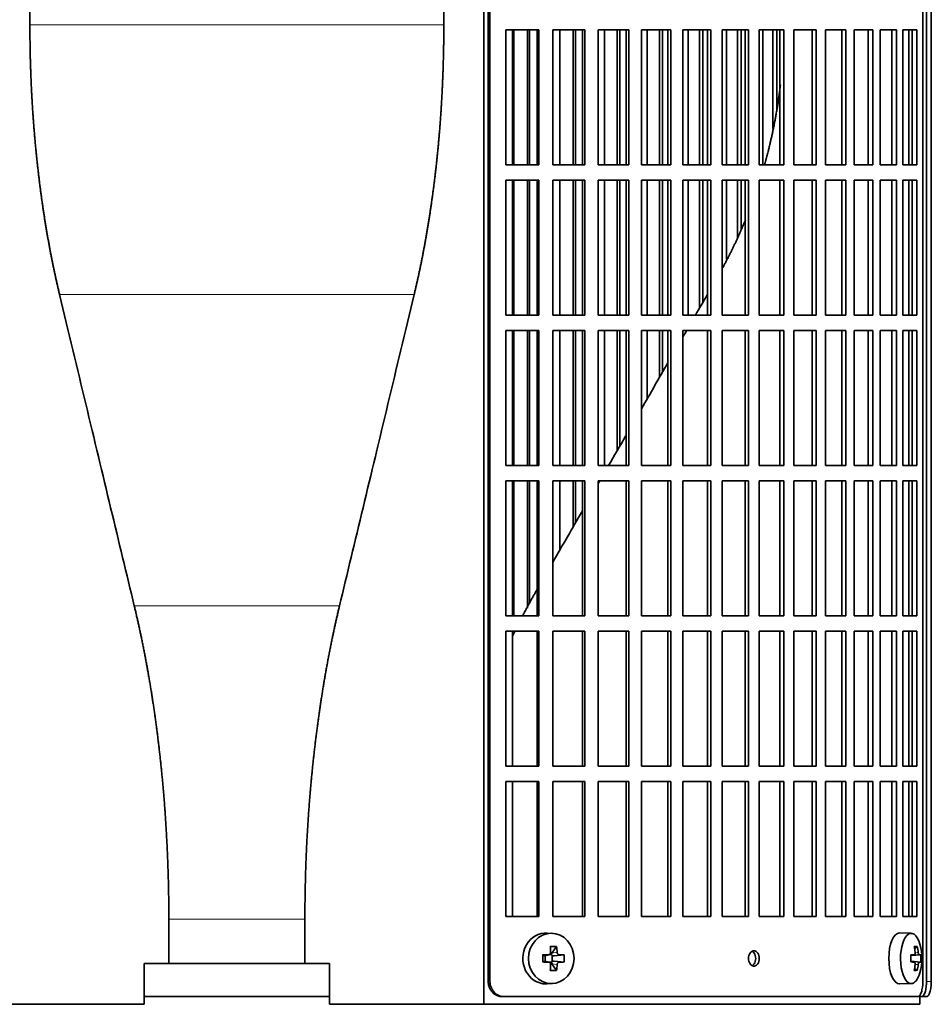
# Model space of a CAD drawing. Header units: millimetres. Extents: x 418 to 1293, y -1211 to 1672.
# Tile 13 of 26: x 526 to 705, y 96 to 290. Entities that reach past the tile are written whole.
import ezdxf

# ---------------------------------------------------------------- set-up
doc = ezdxf.new("R2010")
doc.units = ezdxf.units.MM
for name, color, linetype in [('M5X8_UNI7687', 7, 'Continuous'), ('VSI344-454_FILTR', 7, 'Continuous'), ('VSI344-454_SUPPO', 7, 'Continuous')]:
    doc.layers.add(name, color=color, linetype=linetype)

# ---------------------------------------------------------------- blocks, each defined once
blk = doc.blocks.new('SE')
at = {"layer": 'M5X8_UNI7687', "color": 7, "linetype": 'Continuous', "lineweight": 35}
for p, q in [((630.24, 110.19), (629.18, 110.26)), ((700.62, 110.2), (698.35, 110.27)), ((631.02, 107.6), (630.11, 106.3)), ((701.79, 107.6), (701.28, 107.21)), ((628.28, 105.96), (628.69, 105.8)), ((628.28, 104.57), (628.69, 104.73)), ((628.73, 105.8), (629.49, 105.99)), ((629.49, 104.54), (628.73, 104.73)), ((628.78, 104.72), (628.78, 105.81)), ((629.46, 106.02), (629.98, 106.02)), ((629.98, 104.52), (629.48, 104.52)), ((630.14, 105.83), (630.14, 104.7)), ((632.51, 105.96), (630.56, 105.8)), ((632.51, 104.57), (630.56, 104.73)), ((700.51, 105.91), (701.18, 105.98)), ((702.48, 105.96), (700.51, 105.82)), ((702.48, 104.57), (700.51, 104.72)), ((701.18, 104.56), (700.51, 104.62)), ((631.02, 102.93), (630.11, 104.23)), ((701.79, 102.93), (701.28, 103.32)), ((629.18, 100.27), (630.24, 100.34)), ((698.35, 100.27), (700.62, 100.34))]:
    blk.add_line(p, q, dxfattribs=at)
at = {"layer": 'M5X8_UNI7687', "color": 4, "linetype": 'Continuous', "lineweight": 9}
for p, q in [((630.11, 106.3), (631.12, 106.47)), ((701.37, 106.42), (701.98, 106.47)), ((628.69, 105.8), (629.38, 105.98)), ((629.38, 104.56), (628.69, 104.73)), ((631.57, 105.98), (630.56, 105.8)), ((630.56, 104.73), (631.57, 104.56)), ((702.19, 105.98), (700.51, 105.82)), ((700.51, 105.91), (701.17, 105.98)), ((700.51, 104.71), (702.19, 104.56)), ((701.17, 104.56), (700.51, 104.62)), ((631.12, 104.06), (630.11, 104.23)), ((701.98, 104.06), (701.37, 104.11))]:
    blk.add_line(p, q, dxfattribs=at)
at = {"layer": 'M5X8_UNI7687', "color": 7, "linetype": 'Continuous', "lineweight": 35}
for centre, radius, start, end in [((692.7, 105.27), 10, 343.7273, 16.2727), ((677.64, 105.27), 49.36, 179.1963, 180.8037), ((621.93, 105.27), 10.6, 356.2556, 3.7444), ((693.08, 105.27), 9.42, 355.7871, 4.2129)]:
    blk.add_arc(centre, radius, start, end, dxfattribs=at)
for centre, major_axis, ratio, start_param, end_param in [((628.91, 105.27), (0, -5), 0.906308, 3.081955, 6.283185), ((698.32, 105.27), (0, -5), 0.422618, 3.141593, 6.283185), ((700.59, 105.27), (0, -4.93), 0.422618, 2.175256, 6.283185), ((627.23, 102.2), (8.86, 2.7), 0.529916, 0.974266, 1.123958), ((626.44, 105.27), (0, 10), 0.34202, -1.449667, -1.335108), ((626.16, 105.27), (0, 10), 0.5, -1.449667, -1.335108), ((694.71, 102.2), (7.75, 5.06), 0.247104, 0.286808, 0.4365), ((692.78, 105.27), (0, 10), 0.866025, 4.833518, 4.948078), ((692.65, 105.27), (0, 10), 0.939693, 4.833518, 4.948078), ((626.3, 105.11), (9.99, 0.37), 0.07899, 1.254131, 1.36869), ((626.3, 105.42), (9.99, -0.37), 0.07899, -1.36869, -1.254131), ((628.69, 106.3), (-0.03, 0.507), 0.355475, 2.983295, 3.209876), ((628.69, 104.23), (-0.03, -0.507), 0.355475, 3.073309, 3.29989), ((630.57, 106.3), (-0.561, -0.512), 0.450112, 5.177855, 5.696055), ((630.37, 106.27), (-0.019, -0.502), 0.906042, 5.273044, 5.799842), ((630.37, 104.26), (-0.019, 0.502), 0.906042, 0.483343, 1.010141), ((630.57, 104.23), (-0.561, 0.512), 0.450112, 0.58713, 1.105331), ((630.57, 106.3), (-0.85, -0.111), 0.58208, 0.96918, 1.487381), ((630.57, 104.23), (-0.85, 0.111), 0.58208, 4.795805, 5.314006), ((626.3, 105.11), (9.99, 0.37), 0.07899, 0.897313, 1.011873), ((626.3, 105.42), (9.99, -0.37), 0.07899, -1.011873, -0.897313), ((692.72, 105.11), (9.97, 0.79), 0.036834, 0.556003, 0.670562), ((696, 105.27), (0, -9.26), 0.488139, 1.49595, 1.645642), ((692.72, 105.42), (9.97, -0.79), 0.036834, -0.670562, -0.556003), ((692.72, 105.11), (9.97, 0.79), 0.036834, 0.199185, 0.313745), ((692.72, 105.42), (9.97, -0.79), 0.036834, -0.313745, -0.199185), ((626.44, 105.27), (0, -10), 0.34202, 1.335108, 1.449667), ((627.23, 108.33), (8.86, -2.7), 0.529916, -1.123958, -0.974266), ((626.16, 105.27), (0, -10), 0.5, 1.335108, 1.449667), ((700.59, 105.27), (0, -4.93), 0.422618, 0, 0.966337), ((692.78, 105.27), (0, -10), 0.866025, 1.335108, 1.449667), ((694.71, 108.33), (7.75, -5.06), 0.247104, -0.4365, -0.286808), ((692.65, 105.27), (0, -10), 0.939693, 1.335108, 1.449667), ((628.91, 105.27), (0, -5), 0.906308, 0, 0.059638), ((698.32, 105.27), (0, -5), 0.422618, 0, 0.012961)]:
    blk.add_ellipse(centre, major_axis=major_axis, ratio=ratio, start_param=start_param, end_param=end_param, dxfattribs=at)
blk.add_ellipse((629.97, 105.27), major_axis=(0, -4.93), ratio=0.906308, dxfattribs=at)
for points in [[(629.38, 105.98), (629.4, 105.98), (629.43, 105.98), (629.48, 105.99), (629.52, 106), (629.56, 106.01), (629.6, 106.03), (629.64, 106.06), (629.68, 106.09), (629.71, 106.12), (629.74, 106.16), (629.77, 106.2), (629.79, 106.24), (629.81, 106.29), (629.82, 106.33), (629.83, 106.37), (629.83, 106.42), (629.83, 106.46), (629.83, 106.47)], [(631.12, 106.47), (631.12, 106.46), (631.13, 106.42), (631.14, 106.37), (631.15, 106.33), (631.16, 106.29), (631.18, 106.24), (631.21, 106.2), (631.23, 106.16), (631.27, 106.12), (631.3, 106.09), (631.33, 106.06), (631.37, 106.03), (631.41, 106.01), (631.45, 106), (631.49, 105.99), (631.53, 105.98), (631.56, 105.98), (631.57, 105.98)], [(701.17, 105.98), (701.18, 105.98), (701.19, 105.98), (701.22, 105.99), (701.24, 106), (701.26, 106.01), (701.28, 106.03), (701.3, 106.06), (701.32, 106.09), (701.34, 106.12), (701.35, 106.16), (701.36, 106.2), (701.37, 106.24), (701.38, 106.29), (701.38, 106.33), (701.38, 106.37), (701.38, 106.42), (701.38, 106.46), (701.38, 106.47)], [(701.98, 106.47), (701.98, 106.46), (701.98, 106.42), (701.99, 106.37), (702, 106.33), (702.01, 106.29), (702.02, 106.24), (702.03, 106.2), (702.05, 106.16), (702.06, 106.12), (702.08, 106.09), (702.09, 106.06), (702.11, 106.03), (702.12, 106.01), (702.14, 106), (702.16, 105.99), (702.17, 105.98), (702.18, 105.98), (702.19, 105.98)], [(629.83, 104.06), (629.83, 104.08), (629.83, 104.11), (629.83, 104.16), (629.82, 104.2), (629.81, 104.25), (629.79, 104.29), (629.77, 104.33), (629.74, 104.37), (629.71, 104.41), (629.68, 104.44), (629.64, 104.47), (629.6, 104.5), (629.56, 104.52), (629.52, 104.53), (629.48, 104.55), (629.43, 104.55), (629.4, 104.56), (629.38, 104.56)], [(631.57, 104.56), (631.56, 104.56), (631.53, 104.55), (631.49, 104.55), (631.45, 104.53), (631.41, 104.52), (631.37, 104.5), (631.33, 104.47), (631.3, 104.44), (631.27, 104.41), (631.23, 104.37), (631.21, 104.33), (631.18, 104.29), (631.16, 104.25), (631.15, 104.2), (631.14, 104.16), (631.13, 104.11), (631.12, 104.08), (631.12, 104.06)], [(701.38, 104.06), (701.38, 104.08), (701.38, 104.11), (701.38, 104.16), (701.38, 104.2), (701.38, 104.25), (701.37, 104.29), (701.36, 104.33), (701.35, 104.37), (701.34, 104.41), (701.32, 104.44), (701.3, 104.47), (701.28, 104.5), (701.26, 104.52), (701.24, 104.53), (701.22, 104.55), (701.19, 104.55), (701.18, 104.56), (701.17, 104.56)], [(702.19, 104.56), (702.18, 104.56), (702.17, 104.55), (702.16, 104.55), (702.14, 104.53), (702.12, 104.52), (702.11, 104.5), (702.09, 104.47), (702.08, 104.44), (702.06, 104.41), (702.05, 104.37), (702.03, 104.33), (702.02, 104.29), (702.01, 104.25), (702, 104.2), (701.99, 104.16), (701.98, 104.11), (701.98, 104.08), (701.98, 104.06)]]:
    blk.add_open_spline(points, degree=3, dxfattribs=at)
at = {"layer": 'VSI344-454_FILTR', "color": 7, "linetype": 'Continuous', "lineweight": 35}
for p, q in [((617.59, 100.77), (617.59, 373.77)), ((617.94, 100.77), (617.94, 373.77)), ((702.9, 100.77), (702.9, 373.77)), ((703.6, 100.77), (703.6, 369.77)), ((704.55, 100.77), (704.55, 369.77)), ((621.08, 261.02), (621.08, 287.52)), ((621.08, 287.52), (627.56, 287.52)), ((622.6, 261.02), (622.6, 287.52)), ((625.28, 261.02), (625.28, 287.52)), ((625.71, 261.02), (625.71, 287.52)), ((627.17, 261.02), (627.17, 287.52)), ((627.56, 261.02), (627.56, 287.52)), ((630.26, 261.02), (630.26, 287.52)), ((630.26, 287.52), (636.53, 287.52)), ((631.66, 261.02), (631.66, 287.52)), ((634.26, 261.02), (634.26, 287.52)), ((634.74, 261.02), (634.74, 287.52)), ((636.07, 261.02), (636.07, 287.52)), ((636.53, 261.02), (636.53, 287.52)), ((639.14, 261.02), (639.14, 287.52)), ((639.14, 287.52), (645.17, 287.52)), ((640.41, 261.02), (640.41, 287.52)), ((642.91, 261.02), (642.91, 287.52)), ((643.45, 261.02), (643.45, 287.52)), ((644.65, 261.02), (644.65, 287.52)), ((645.17, 261.02), (645.17, 287.52)), ((647.67, 261.02), (647.67, 287.52)), ((647.67, 287.52), (653.43, 287.52)), ((648.81, 261.02), (648.81, 287.52)), ((651.19, 261.02), (651.19, 287.52)), ((651.79, 261.02), (651.79, 287.52)), ((652.86, 261.02), (652.86, 287.52)), ((653.43, 261.02), (653.43, 287.52)), ((655.82, 261.02), (655.82, 287.52)), ((655.82, 287.52), (661.28, 287.52)), ((656.81, 261.02), (656.81, 287.52)), ((659.07, 261.02), (659.07, 287.52)), ((659.73, 261.02), (659.73, 287.52)), ((660.65, 261.02), (660.65, 287.52)), ((661.28, 261.02), (661.28, 287.52)), ((663.53, 261.02), (663.53, 287.52)), ((663.53, 287.52), (668.68, 287.52)), ((664.38, 261.02), (664.38, 287.52)), ((666.51, 261.02), (666.51, 287.52)), ((667.22, 261.02), (667.22, 287.52)), ((667.99, 261.02), (667.99, 287.52)), ((668.68, 261.02), (668.68, 287.52)), ((670.79, 287.52), (675.58, 287.52)), ((670.79, 261.02), (670.79, 287.52)), ((671.49, 261.02), (671.49, 287.52)), ((673.47, 268.18), (673.47, 287.52)), ((674.23, 271.94), (674.23, 287.52)), ((674.85, 261.02), (674.85, 287.52)), ((675.58, 261.02), (675.58, 287.52)), ((677.54, 287.52), (681.97, 287.52)), ((677.54, 261.02), (677.54, 287.52)), ((681.19, 261.02), (681.19, 287.52)), ((681.97, 261.02), (681.97, 287.52)), ((683.76, 287.52), (687.8, 287.52)), ((683.76, 261.02), (683.76, 287.52)), ((686.98, 261.02), (686.98, 287.52)), ((687.8, 261.02), (687.8, 287.52)), ((689.42, 287.52), (693.05, 287.52)), ((689.42, 261.02), (689.42, 287.52)), ((692.19, 261.02), (692.19, 287.52)), ((693.05, 261.02), (693.05, 287.52)), ((694.49, 287.52), (697.69, 287.52)), ((694.49, 261.02), (694.49, 287.52)), ((696.79, 261.02), (696.79, 287.52)), ((697.69, 261.02), (697.69, 287.52)), ((698.95, 287.52), (701.69, 287.52)), ((698.95, 261.02), (698.95, 287.52)), ((700.77, 261.02), (700.77, 287.52)), ((701.69, 261.02), (701.69, 287.52)), ((621.08, 261.02), (627.56, 261.02)), ((630.26, 261.02), (636.53, 261.02)), ((639.14, 261.02), (645.17, 261.02)), ((647.67, 261.02), (653.43, 261.02)), ((655.82, 261.02), (661.28, 261.02)), ((663.53, 261.02), (668.68, 261.02)), ((670.79, 261.02), (675.58, 261.02)), ((677.54, 261.02), (681.97, 261.02)), ((683.76, 261.02), (687.8, 261.02)), ((689.42, 261.02), (693.05, 261.02)), ((694.49, 261.02), (697.69, 261.02)), ((698.95, 261.02), (701.69, 261.02)), ((621.08, 231.52), (621.08, 258.02)), ((621.08, 258.02), (627.56, 258.02)), ((622.6, 231.52), (622.6, 258.02)), ((625.28, 231.52), (625.28, 258.02)), ((625.71, 231.52), (625.71, 258.02)), ((627.17, 231.52), (627.17, 258.02)), ((627.56, 231.52), (627.56, 258.02)), ((630.26, 231.52), (630.26, 258.02)), ((630.26, 258.02), (636.53, 258.02)), ((631.66, 231.52), (631.66, 258.02)), ((634.26, 231.52), (634.26, 258.02)), ((634.74, 231.52), (634.74, 258.02)), ((636.07, 231.52), (636.07, 258.02)), ((636.53, 231.52), (636.53, 258.02)), ((639.14, 231.52), (639.14, 258.02)), ((639.14, 258.02), (645.17, 258.02)), ((640.41, 231.52), (640.41, 258.02)), ((642.91, 231.52), (642.91, 258.02)), ((643.45, 231.52), (643.45, 258.02)), ((644.65, 231.52), (644.65, 258.02)), ((645.17, 231.52), (645.17, 258.02)), ((647.67, 231.52), (647.67, 258.02)), ((647.67, 258.02), (653.43, 258.02)), ((648.81, 231.52), (648.81, 258.02)), ((651.19, 231.52), (651.19, 258.02)), ((651.79, 231.52), (651.79, 258.02)), ((652.86, 231.52), (652.86, 258.02)), ((653.43, 231.52), (653.43, 258.02)), ((655.82, 231.52), (655.82, 258.02)), ((655.82, 258.02), (661.28, 258.02)), ((656.81, 231.52), (656.81, 258.02)), ((659.07, 232.93), (659.07, 258.02)), ((659.73, 234.07), (659.73, 258.02)), ((660.65, 231.52), (660.65, 258.02)), ((661.28, 231.52), (661.28, 258.02)), ((663.53, 231.52), (663.53, 258.02)), ((663.53, 258.02), (668.68, 258.02)), ((664.38, 242.51), (664.38, 258.02)), ((666.51, 246.67), (666.51, 258.02)), ((667.22, 248.39), (667.22, 258.02)), ((667.99, 231.52), (667.99, 258.02)), ((668.68, 231.52), (668.68, 258.02)), ((670.79, 258.02), (675.58, 258.02)), ((670.79, 231.52), (670.79, 258.02)), ((674.85, 231.52), (674.85, 258.02)), ((675.58, 231.52), (675.58, 258.02)), ((677.54, 258.02), (681.97, 258.02)), ((677.54, 231.52), (677.54, 258.02)), ((681.19, 231.52), (681.19, 258.02)), ((681.97, 231.52), (681.97, 258.02)), ((683.76, 258.02), (687.8, 258.02)), ((683.76, 231.52), (683.76, 258.02)), ((686.98, 231.52), (686.98, 258.02)), ((687.8, 231.52), (687.8, 258.02)), ((689.42, 258.02), (693.05, 258.02)), ((689.42, 231.52), (689.42, 258.02)), ((692.19, 231.52), (692.19, 258.02)), ((693.05, 231.52), (693.05, 258.02)), ((694.49, 258.02), (697.69, 258.02)), ((694.49, 231.52), (694.49, 258.02)), ((696.79, 231.52), (696.79, 258.02)), ((697.69, 231.52), (697.69, 258.02)), ((698.95, 258.02), (701.69, 258.02)), ((698.95, 231.52), (698.95, 258.02)), ((700.77, 231.52), (700.77, 258.02)), ((701.69, 231.52), (701.69, 258.02)), ((621.08, 231.52), (627.56, 231.52)), ((630.26, 231.52), (636.53, 231.52)), ((639.14, 231.52), (645.17, 231.52)), ((647.67, 231.52), (653.43, 231.52)), ((655.82, 231.52), (661.28, 231.52)), ((663.53, 231.52), (668.68, 231.52)), ((670.79, 231.52), (675.58, 231.52)), ((677.54, 231.52), (681.97, 231.52)), ((683.76, 231.52), (687.8, 231.52)), ((689.42, 231.52), (693.05, 231.52)), ((694.49, 231.52), (697.69, 231.52)), ((698.95, 231.52), (701.69, 231.52)), ((621.08, 202.02), (621.08, 228.52)), ((621.08, 228.52), (627.56, 228.52)), ((622.6, 202.02), (622.6, 228.52)), ((625.28, 202.02), (625.28, 228.52)), ((625.71, 202.02), (625.71, 228.52)), ((627.17, 202.02), (627.17, 228.52)), ((627.56, 202.02), (627.56, 228.52)), ((630.26, 202.02), (630.26, 228.52)), ((630.26, 228.52), (636.53, 228.52)), ((631.66, 202.02), (631.66, 228.52)), ((634.26, 202.02), (634.26, 228.52)), ((634.74, 202.02), (634.74, 228.52)), ((636.07, 202.02), (636.07, 228.52)), ((636.53, 202.02), (636.53, 228.52)), ((639.14, 202.02), (639.14, 228.52)), ((639.14, 228.52), (645.17, 228.52)), ((640.41, 202.02), (640.41, 228.52)), ((642.91, 204.93), (642.91, 228.52)), ((643.45, 205.87), (643.45, 228.52)), ((644.65, 202.02), (644.65, 228.52)), ((645.17, 202.02), (645.17, 228.52)), ((647.67, 202.02), (647.67, 228.52)), ((647.67, 228.52), (653.43, 228.52)), ((648.81, 215.15), (648.81, 228.52)), ((651.19, 219.28), (651.19, 228.52)), ((651.79, 220.32), (651.79, 228.52)), ((652.86, 202.02), (652.86, 228.52)), ((653.43, 202.02), (653.43, 228.52)), ((655.82, 202.02), (655.82, 228.52)), ((655.82, 228.52), (661.28, 228.52)), ((660.65, 202.02), (660.65, 228.52)), ((661.28, 202.02), (661.28, 228.52)), ((663.53, 202.02), (663.53, 228.52)), ((663.53, 228.52), (668.68, 228.52)), ((667.99, 202.02), (667.99, 228.52)), ((668.68, 202.02), (668.68, 228.52)), ((670.79, 228.52), (675.58, 228.52)), ((670.79, 202.02), (670.79, 228.52)), ((674.85, 202.02), (674.85, 228.52)), ((675.58, 202.02), (675.58, 228.52)), ((677.54, 228.52), (681.97, 228.52)), ((677.54, 202.02), (677.54, 228.52)), ((681.19, 202.02), (681.19, 228.52)), ((681.97, 202.02), (681.97, 228.52)), ((683.76, 228.52), (687.8, 228.52)), ((683.76, 202.02), (683.76, 228.52)), ((686.98, 202.02), (686.98, 228.52)), ((687.8, 202.02), (687.8, 228.52)), ((689.42, 228.52), (693.05, 228.52)), ((689.42, 202.02), (689.42, 228.52)), ((692.19, 202.02), (692.19, 228.52)), ((693.05, 202.02), (693.05, 228.52)), ((694.49, 228.52), (697.69, 228.52)), ((694.49, 202.02), (694.49, 228.52)), ((696.79, 202.02), (696.79, 228.52)), ((697.69, 202.02), (697.69, 228.52)), ((698.95, 228.52), (701.69, 228.52)), ((698.95, 202.02), (698.95, 228.52)), ((700.77, 202.02), (700.77, 228.52)), ((701.69, 202.02), (701.69, 228.52)), ((621.08, 202.02), (627.56, 202.02)), ((630.26, 202.02), (636.53, 202.02)), ((639.14, 202.02), (645.17, 202.02)), ((647.67, 202.02), (653.43, 202.02)), ((655.82, 202.02), (661.28, 202.02)), ((663.53, 202.02), (668.68, 202.02)), ((670.79, 202.02), (675.58, 202.02)), ((677.54, 202.02), (681.97, 202.02)), ((683.76, 202.02), (687.8, 202.02)), ((689.42, 202.02), (693.05, 202.02)), ((694.49, 202.02), (697.69, 202.02)), ((698.95, 202.02), (701.69, 202.02)), ((621.08, 172.52), (621.08, 199.02)), ((621.08, 199.02), (627.56, 199.02)), ((622.6, 172.52), (622.6, 199.02)), ((625.28, 174.04), (625.28, 199.02)), ((625.71, 174.86), (625.71, 199.02)), ((627.17, 172.52), (627.17, 199.02)), ((627.56, 172.52), (627.56, 199.02)), ((630.26, 172.52), (630.26, 199.02)), ((630.26, 199.02), (636.53, 199.02)), ((631.66, 185.45), (631.66, 199.02)), ((634.26, 189.95), (634.26, 199.02)), ((634.74, 190.79), (634.74, 199.02)), ((636.07, 172.52), (636.07, 199.02)), ((636.53, 172.52), (636.53, 199.02)), ((639.14, 172.52), (639.14, 199.02)), ((639.14, 199.02), (645.17, 199.02)), ((644.65, 172.52), (644.65, 199.02)), ((645.17, 172.52), (645.17, 199.02)), ((647.67, 172.52), (647.67, 199.02)), ((647.67, 199.02), (653.43, 199.02)), ((652.86, 172.52), (652.86, 199.02)), ((653.43, 172.52), (653.43, 199.02)), ((655.82, 172.52), (655.82, 199.02)), ((655.82, 199.02), (661.28, 199.02)), ((660.65, 172.52), (660.65, 199.02)), ((661.28, 172.52), (661.28, 199.02)), ((663.53, 172.52), (663.53, 199.02)), ((663.53, 199.02), (668.68, 199.02)), ((667.99, 172.52), (667.99, 199.02)), ((668.68, 172.52), (668.68, 199.02)), ((670.79, 199.02), (675.58, 199.02)), ((670.79, 172.52), (670.79, 199.02)), ((674.85, 172.52), (674.85, 199.02)), ((675.58, 172.52), (675.58, 199.02)), ((677.54, 199.02), (681.97, 199.02)), ((677.54, 172.52), (677.54, 199.02)), ((681.19, 172.52), (681.19, 199.02)), ((681.97, 172.52), (681.97, 199.02)), ((683.76, 199.02), (687.8, 199.02)), ((683.76, 172.52), (683.76, 199.02)), ((686.98, 172.52), (686.98, 199.02)), ((687.8, 172.52), (687.8, 199.02)), ((689.42, 199.02), (693.05, 199.02)), ((689.42, 172.52), (689.42, 199.02)), ((692.19, 172.52), (692.19, 199.02)), ((693.05, 172.52), (693.05, 199.02)), ((694.49, 199.02), (697.69, 199.02)), ((694.49, 172.52), (694.49, 199.02)), ((696.79, 172.52), (696.79, 199.02)), ((697.69, 172.52), (697.69, 199.02)), ((698.95, 199.02), (701.69, 199.02)), ((698.95, 172.52), (698.95, 199.02)), ((700.77, 172.52), (700.77, 199.02)), ((701.69, 172.52), (701.69, 199.02)), ((621.08, 172.52), (627.56, 172.52)), ((630.26, 172.52), (636.53, 172.52)), ((639.14, 172.52), (645.17, 172.52)), ((647.67, 172.52), (653.43, 172.52)), ((655.82, 172.52), (661.28, 172.52)), ((663.53, 172.52), (668.68, 172.52)), ((670.79, 172.52), (675.58, 172.52)), ((677.54, 172.52), (681.97, 172.52)), ((683.76, 172.52), (687.8, 172.52)), ((689.42, 172.52), (693.05, 172.52)), ((694.49, 172.52), (697.69, 172.52)), ((698.95, 172.52), (701.69, 172.52)), ((621.08, 143.02), (621.08, 169.52)), ((621.08, 169.52), (627.56, 169.52)), ((627.17, 143.02), (627.17, 169.52)), ((627.56, 143.02), (627.56, 169.52)), ((630.26, 143.02), (630.26, 169.52)), ((630.26, 169.52), (636.53, 169.52)), ((636.07, 143.02), (636.07, 169.52)), ((636.53, 143.02), (636.53, 169.52)), ((639.14, 143.02), (639.14, 169.52)), ((639.14, 169.52), (645.17, 169.52)), ((644.65, 143.02), (644.65, 169.52)), ((645.17, 143.02), (645.17, 169.52)), ((647.67, 143.02), (647.67, 169.52)), ((647.67, 169.52), (653.43, 169.52)), ((652.86, 143.02), (652.86, 169.52)), ((653.43, 143.02), (653.43, 169.52)), ((655.82, 143.02), (655.82, 169.52)), ((655.82, 169.52), (661.28, 169.52)), ((660.65, 143.02), (660.65, 169.52)), ((661.28, 143.02), (661.28, 169.52)), ((663.53, 143.02), (663.53, 169.52)), ((663.53, 169.52), (668.68, 169.52)), ((667.99, 143.02), (667.99, 169.52)), ((668.68, 143.02), (668.68, 169.52)), ((670.79, 169.52), (675.58, 169.52)), ((670.79, 143.02), (670.79, 169.52)), ((674.85, 143.02), (674.85, 169.52)), ((675.58, 143.02), (675.58, 169.52)), ((677.54, 169.52), (681.97, 169.52)), ((677.54, 143.02), (677.54, 169.52)), ((681.19, 143.02), (681.19, 169.52)), ((681.97, 143.02), (681.97, 169.52)), ((683.76, 169.52), (687.8, 169.52)), ((683.76, 143.02), (683.76, 169.52)), ((686.98, 143.02), (686.98, 169.52)), ((687.8, 143.02), (687.8, 169.52)), ((689.42, 169.52), (693.05, 169.52)), ((689.42, 143.02), (689.42, 169.52)), ((692.19, 143.02), (692.19, 169.52)), ((693.05, 143.02), (693.05, 169.52)), ((694.49, 169.52), (697.69, 169.52)), ((694.49, 143.02), (694.49, 169.52)), ((696.79, 143.02), (696.79, 169.52)), ((697.69, 143.02), (697.69, 169.52)), ((698.95, 169.52), (701.69, 169.52)), ((698.95, 143.02), (698.95, 169.52)), ((700.77, 143.02), (700.77, 169.52)), ((701.69, 143.02), (701.69, 169.52)), ((621.08, 143.02), (627.56, 143.02)), ((630.26, 143.02), (636.53, 143.02)), ((639.14, 143.02), (645.17, 143.02)), ((647.67, 143.02), (653.43, 143.02)), ((655.82, 143.02), (661.28, 143.02)), ((663.53, 143.02), (668.68, 143.02)), ((670.79, 143.02), (675.58, 143.02)), ((677.54, 143.02), (681.97, 143.02)), ((683.76, 143.02), (687.8, 143.02)), ((689.42, 143.02), (693.05, 143.02)), ((694.49, 143.02), (697.69, 143.02)), ((698.95, 143.02), (701.69, 143.02)), ((621.08, 113.52), (621.08, 140.02)), ((621.08, 140.02), (627.56, 140.02)), ((627.17, 113.52), (627.17, 140.02)), ((627.56, 113.52), (627.56, 140.02)), ((630.26, 113.52), (630.26, 140.02)), ((630.26, 140.02), (636.53, 140.02)), ((636.07, 113.52), (636.07, 140.02)), ((636.53, 113.52), (636.53, 140.02)), ((639.14, 113.52), (639.14, 140.02)), ((639.14, 140.02), (645.17, 140.02)), ((644.65, 113.52), (644.65, 140.02)), ((645.17, 113.52), (645.17, 140.02)), ((647.67, 113.52), (647.67, 140.02)), ((647.67, 140.02), (653.43, 140.02)), ((652.86, 113.52), (652.86, 140.02)), ((653.43, 113.52), (653.43, 140.02)), ((655.82, 113.52), (655.82, 140.02)), ((655.82, 140.02), (661.28, 140.02)), ((660.65, 113.52), (660.65, 140.02)), ((661.28, 113.52), (661.28, 140.02)), ((663.53, 113.52), (663.53, 140.02)), ((663.53, 140.02), (668.68, 140.02)), ((667.99, 113.52), (667.99, 140.02)), ((668.68, 113.52), (668.68, 140.02)), ((670.79, 140.02), (675.58, 140.02)), ((670.79, 113.52), (670.79, 140.02)), ((674.85, 113.52), (674.85, 140.02)), ((675.58, 113.52), (675.58, 140.02)), ((677.54, 140.02), (681.97, 140.02)), ((677.54, 113.52), (677.54, 140.02)), ((681.19, 113.52), (681.19, 140.02)), ((681.97, 113.52), (681.97, 140.02)), ((683.76, 140.02), (687.8, 140.02)), ((683.76, 113.52), (683.76, 140.02)), ((686.98, 113.52), (686.98, 140.02)), ((687.8, 113.52), (687.8, 140.02)), ((689.42, 140.02), (693.05, 140.02)), ((689.42, 113.52), (689.42, 140.02)), ((692.19, 113.52), (692.19, 140.02)), ((693.05, 113.52), (693.05, 140.02)), ((694.49, 140.02), (697.69, 140.02)), ((694.49, 113.52), (694.49, 140.02)), ((696.79, 113.52), (696.79, 140.02)), ((697.69, 113.52), (697.69, 140.02)), ((698.95, 140.02), (701.69, 140.02)), ((698.95, 113.52), (698.95, 140.02)), ((700.77, 113.52), (700.77, 140.02)), ((701.69, 113.52), (701.69, 140.02)), ((621.08, 113.52), (627.56, 113.52)), ((630.26, 113.52), (636.53, 113.52)), ((639.14, 113.52), (645.17, 113.52)), ((647.67, 113.52), (653.43, 113.52)), ((655.82, 113.52), (661.28, 113.52)), ((663.53, 113.52), (668.68, 113.52)), ((670.79, 113.52), (675.58, 113.52)), ((677.54, 113.52), (681.97, 113.52)), ((683.76, 113.52), (687.8, 113.52)), ((689.42, 113.52), (693.05, 113.52)), ((694.49, 113.52), (697.69, 113.52)), ((698.95, 113.52), (701.69, 113.52)), ((550.1, 97.77), (586.44, 97.77)), ((620.74, 97.77), (620.39, 97.77)), ((620.74, 97.77), (701.83, 97.77)), ((702.27, 97.77), (702.63, 97.77)), ((703.58, 97.77), (702.63, 97.77))]:
    blk.add_line(p, q, dxfattribs=at)
at = {"layer": 'VSI344-454_FILTR', "color": 4, "linetype": 'Continuous', "lineweight": 9}
for p, q in [((617.94, 100.77), (617.59, 100.77)), ((704.55, 100.77), (703.6, 100.77))]:
    blk.add_line(p, q, dxfattribs=at)
at = {"layer": 'VSI344-454_FILTR', "color": 7, "linetype": 'Continuous', "lineweight": 35}
for points, knots in [([(669.74, 103.77), (669.67, 103.77), (669.53, 103.78), (669.25, 103.91), (668.96, 104.19), (668.72, 104.69), (668.64, 105.27), (668.73, 105.86), (668.94, 106.3), (669.2, 106.58), (669.46, 106.74), (669.65, 106.76), (669.74, 106.77)], [0, 0, 0, 0, 0.064066, 0.126815, 0.254692, 0.378277, 0.50107, 0.625893, 0.749447, 0.833633, 0.916759, 1, 1, 1, 1]), ([(669.38, 103.85), (669.44, 103.88), (669.58, 103.98), (669.82, 104.23), (670.03, 104.67), (670.11, 105.26), (670.03, 105.84), (669.81, 106.34), (669.56, 106.58), (669.41, 106.67), (669.39, 106.68)], [0.1064378, 0.1064378, 0.1064378, 0.1064378, 0.1663652, 0.2505516, 0.3741057, 0.498929, 0.621722, 0.7453065, 0.8731842, 0.8878187, 0.8878187, 0.8878187, 0.8878187]), ([(669.74, 106.77), (669.81, 106.76), (669.95, 106.75), (670.22, 106.63), (670.51, 106.34), (670.74, 105.84), (670.82, 105.26), (670.74, 104.67), (670.53, 104.23), (670.27, 103.95), (670.01, 103.79), (669.83, 103.78), (669.74, 103.77)], [0, 0, 0, 0, 0.064066, 0.126815, 0.254692, 0.378277, 0.50107, 0.625893, 0.749447, 0.833633, 0.916759, 1, 1, 1, 1]), ([(620.39, 97.77), (620.34, 97.77), (620.24, 97.77), (620.08, 97.78), (619.92, 97.81), (619.77, 97.84), (619.62, 97.88), (619.47, 97.93), (619.2, 98.04), (618.83, 98.25), (618.4, 98.63), (618.05, 99.09), (617.83, 99.52), (617.71, 99.89), (617.64, 100.18), (617.6, 100.47), (617.59, 100.67), (617.59, 100.77)], [0, 0, 0, 0, 0.036074, 0.071827, 0.107372, 0.142823, 0.178296, 0.213907, 0.249769, 0.37568, 0.49974, 0.623937, 0.750153, 0.812742, 0.874833, 0.937047, 1, 1, 1, 1]), ([(617.94, 100.77), (617.94, 100.71), (617.94, 100.6), (617.95, 100.43), (617.97, 100.26), (618, 100.1), (618.04, 99.94), (618.09, 99.78), (618.2, 99.49), (618.39, 99.09), (618.75, 98.63), (619.17, 98.25), (619.58, 98.02), (619.93, 97.89), (620.19, 97.82), (620.46, 97.77), (620.65, 97.77), (620.74, 97.77)], [0, 0, 0, 0, 0.036092, 0.07186, 0.10742, 0.142884, 0.178369, 0.213992, 0.249865, 0.376032, 0.500265, 0.624304, 0.750267, 0.812832, 0.874898, 0.937082, 1, 1, 1, 1]), ([(701.83, 97.77), (701.85, 97.77), (701.89, 97.77), (701.95, 97.78), (702.01, 97.81), (702.07, 97.84), (702.13, 97.88), (702.19, 97.93), (702.29, 98.04), (702.44, 98.25), (702.6, 98.63), (702.73, 99.09), (702.81, 99.52), (702.86, 99.89), (702.88, 100.18), (702.9, 100.47), (702.9, 100.67), (702.9, 100.77)], [0, 0, 0, 0, 0.036074, 0.071827, 0.107372, 0.142823, 0.178296, 0.213907, 0.249769, 0.375679, 0.49974, 0.623937, 0.750153, 0.812742, 0.874833, 0.937047, 1, 1, 1, 1]), ([(702.63, 97.77), (702.65, 97.77), (702.69, 97.77), (702.74, 97.78), (702.8, 97.81), (702.85, 97.84), (702.9, 97.88), (702.96, 97.93), (703.05, 98.04), (703.18, 98.25), (703.33, 98.63), (703.45, 99.09), (703.52, 99.52), (703.56, 99.89), (703.58, 100.18), (703.6, 100.47), (703.6, 100.67), (703.6, 100.77)], [0, 0, 0, 0, 0.036074, 0.071835, 0.107394, 0.142867, 0.178369, 0.214016, 0.24992, 0.375515, 0.499619, 0.623903, 0.749864, 0.812553, 0.874725, 0.937001, 1, 1, 1, 1]), ([(704.55, 100.77), (704.55, 100.71), (704.55, 100.6), (704.54, 100.43), (704.54, 100.26), (704.53, 100.1), (704.51, 99.94), (704.5, 99.78), (704.46, 99.49), (704.4, 99.09), (704.28, 98.63), (704.13, 98.25), (703.99, 98.02), (703.87, 97.89), (703.77, 97.82), (703.68, 97.77), (703.61, 97.77), (703.58, 97.77)], [0, 0, 0, 0, 0.03611, 0.071905, 0.107497, 0.143003, 0.178538, 0.214218, 0.250157, 0.376062, 0.500393, 0.624478, 0.750119, 0.812755, 0.87487, 0.93708, 1, 1, 1, 1])]:
    blk.add_open_spline(points, degree=3, knots=knots, dxfattribs=at)
at = {"layer": 'VSI344-454_SUPPO', "color": 7, "linetype": 'Continuous', "lineweight": 35}
for p, q in [((616.74, 96.27), (616.74, 374.36)), ((527.65, 288.56), (527.65, 300.42)), ((608.88, 288.56), (608.88, 300.42)), ((622.34, 261.02), (622.34, 287.52)), ((700.11, 261.02), (700.11, 287.52)), ((622.34, 231.52), (622.34, 258.02)), ((700.11, 231.52), (700.11, 258.02)), ((622.34, 202.02), (622.34, 228.52)), ((700.11, 202.02), (700.11, 228.52)), ((622.34, 172.52), (622.34, 199.02)), ((700.11, 172.52), (700.11, 199.02)), ((622.34, 143.02), (622.34, 169.52)), ((700.11, 143.02), (700.11, 169.52)), ((622.34, 113.52), (622.34, 140.02)), ((700.11, 113.52), (700.11, 140.02)), ((554.92, 104.27), (554.92, 113)), ((581.62, 104.27), (581.62, 113)), ((554.92, 104.27), (550.1, 104.27)), ((550.1, 104.27), (550.1, 96.27)), ((554.92, 104.27), (581.62, 104.27)), ((581.62, 104.27), (586.44, 104.27)), ((586.44, 104.27), (586.44, 96.27)), ((702.27, 96.27), (702.27, 98.04)), ((519.8, 96.27), (550.1, 96.27)), ((616.74, 96.27), (586.44, 96.27)), ((616.74, 96.27), (702.27, 96.27))]:
    blk.add_line(p, q, dxfattribs=at)
at = {"layer": 'VSI344-454_SUPPO', "color": 4, "linetype": 'Continuous', "lineweight": 9}
for p, q in [((527.65, 288.56), (608.88, 288.56)), ((533.48, 235.57), (603.06, 235.57)), ((588.41, 174.47), (548.13, 174.47)), ((581.62, 113), (554.92, 113))]:
    blk.add_line(p, q, dxfattribs=at)
at = {"layer": 'VSI344-454_SUPPO', "color": 7, "linetype": 'Continuous', "lineweight": 35}
for points, degree, knots in [([(533.48, 235.57), (532.05, 241.51), (530.97, 247.88), (529.87, 254.28), (529.14, 261), (528.4, 267.71), (528.02, 274.65), (527.65, 281.56), (527.65, 288.56)], 2, [0, 0, 0, 0.25, 0.25, 0.5, 0.5, 0.75, 0.75, 1, 1, 1]), ([(608.88, 288.56), (608.88, 281.56), (608.51, 274.65), (608.14, 267.71), (607.4, 261), (606.66, 254.28), (605.57, 247.88), (604.48, 241.51), (603.06, 235.57)], 2, [0, 0, 0, 0.25, 0.25, 0.5, 0.5, 0.75, 0.75, 1, 1, 1]), ([(674.94, 276.73), (674.86, 276.11), (674.78, 275.49), (673.94, 268.97), (672.26, 262.65), (672.04, 261.82), (671.81, 261)], 2, [0.2260679, 0.2260679, 0.2260679, 0.25, 0.25, 0.5, 0.5, 0.5329293, 0.5329293, 0.5329293]), ([(641.22, 202.02), (642.33, 203.94), (643.48, 205.92), (644.62, 207.91), (644.65, 207.96)], 3, [0.40501308, 0.40501308, 0.40501308, 0.40501308, 0.5, 0.50245811, 0.50245811, 0.50245811, 0.50245811]), ([(554.92, 113), (554.92, 121.1), (554.48, 129.1), (554.05, 137.14), (553.19, 144.92), (552.33, 152.72), (551.06, 160.15), (549.79, 167.57), (548.13, 174.47)], 2, [0, 0, 0, 0.25, 0.25, 0.5, 0.5, 0.75, 0.75, 1, 1, 1]), ([(588.41, 174.47), (586.75, 167.57), (585.48, 160.15), (584.21, 152.72), (583.35, 144.92), (582.49, 137.14), (582.05, 129.1), (581.62, 121.1), (581.62, 113)], 2, [0, 0, 0, 0.25, 0.25, 0.5, 0.5, 0.75, 0.75, 1, 1, 1])]:
    blk.add_open_spline(points, degree=degree, knots=knots, dxfattribs=at)
for points, degree in [([(668.08, 250.24), (666.09, 245.4), (663.6, 240.83)], 2), ([(548.13, 174.47), (546.63, 180.72), (543.54, 193.57), (538.66, 213.93), (535.23, 228.24), (533.48, 235.57)], 3), ([(588.41, 174.47), (589.91, 180.72), (592.99, 193.57), (597.87, 213.93), (601.3, 228.24), (603.06, 235.57)], 3), ([(658.25, 231.52), (659.05, 232.9), (659.85, 234.28), (660.65, 235.67)], 3), ([(655.82, 227.29), (656.05, 227.7), (656.29, 228.11), (656.52, 228.52)], 3), ([(647.67, 213.18), (649.39, 216.17), (651.12, 219.16), (652.86, 222.17)], 3), ([(639.14, 198.41), (639.26, 198.61), (639.37, 198.81), (639.49, 199.02)], 3), ([(630.26, 183.03), (632.19, 186.37), (634.13, 189.73), (636.07, 193.1)], 3), ([(627.16, 177.65), (625.71, 175.15), (624.38, 172.58)], 2), ([(627.16, 177.65), (627.16, 177.66), (627.16, 177.66), (627.17, 177.67)], 3), ([(622.87, 169.55), (622.59, 168.97), (622.31, 168.38)], 2)]:
    blk.add_open_spline(points, degree=degree, dxfattribs=at)

msp = doc.modelspace()

# ---------------------------------------------------------------- block references
msp.add_blockref('SE', (0, 0))

doc.saveas('drawing.dxf')
